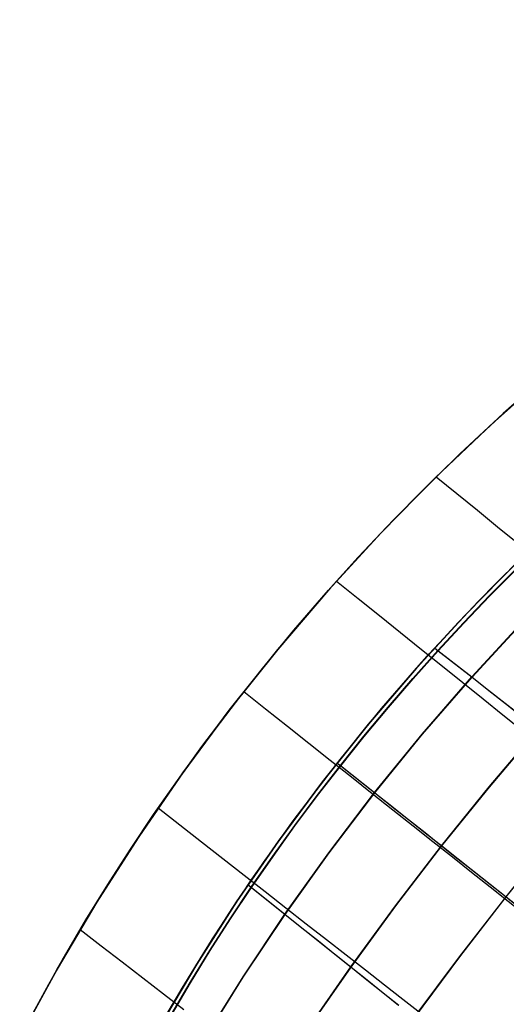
# Model space of a CAD drawing. Header units: millimetres. Extents: x -58 to 58, y -58 to 58.
# Tile 24 of 74: x -51 to -39, y 28 to 53. Entities that reach past the tile are written whole.
import ezdxf

# ---------------------------------------------------------------- set-up
doc = ezdxf.new("R2010")
doc.units = ezdxf.units.MM
doc.header["$MEASUREMENT"] = 0
doc.layers.add('Predefinito', color=5, linetype='Continuous')

msp = doc.modelspace()

# ---------------------------------------------------------------- linework, layer by layer
at = {"layer": 'Predefinito', "color": 9}
for points in [[(-13.954, 52.683), (-15.764, 52.17), (-17.556, 51.595), (-19.326, 50.958), (-21.073, 50.261), (-22.796, 49.504), (-24.491, 48.687), (-26.157, 47.813), (-27.791, 46.882), (-29.393, 45.894), (-30.96, 44.853), (-32.489, 43.757), (-33.98, 42.61), (-35.431, 41.412), (-36.839, 40.164), (-38.203, 38.868), (-39.522, 37.527), (-40.794, 36.14), (-42.017, 34.711), (-43.19, 33.24), (-44.312, 31.729), (-45.38, 30.181), (-46.395, 28.596), (-47.354, 26.978)], [(-47.354, 26.978), (-46.395, 28.596), (-45.38, 30.181), (-44.312, 31.729), (-43.19, 33.24), (-42.017, 34.711), (-40.794, 36.14), (-39.522, 37.527), (-38.203, 38.868), (-36.839, 40.164), (-35.431, 41.412), (-33.98, 42.61), (-32.489, 43.757), (-30.96, 44.853), (-29.393, 45.894), (-27.791, 46.882), (-26.157, 47.813), (-24.491, 48.687), (-22.796, 49.504), (-21.073, 50.261), (-19.326, 50.958), (-17.556, 51.595), (-15.764, 52.17), (-13.954, 52.683)], [(-37.381, 43.691), (-38.867, 42.375), (-40.306, 41.008), (-41.698, 39.592), (-43.039, 38.13), (-44.33, 36.621), (-45.567, 35.069), (-46.751, 33.476), (-47.878, 31.842), (-48.949, 30.171), (-49.961, 28.463), (-50.914, 26.722)], [(-50.914, 26.722), (-49.961, 28.463), (-48.949, 30.171), (-47.878, 31.842), (-46.751, 33.476), (-45.567, 35.069), (-44.33, 36.621), (-43.039, 38.13), (-41.698, 39.592), (-40.306, 41.008), (-38.867, 42.375), (-37.381, 43.691)]]:
    msp.add_lwpolyline(points, dxfattribs=at)
for points in [[(-37.736, 43.385, 350.029), (-38.583, 42.634, 350.019), (-39.685, 41.609, 350), (-40.817, 40.499, 350), (-41.555, 39.742, 350), (-42.278, 38.972, 350), (-42.987, 38.188, 350), (-43.682, 37.392, 350), (-44.493, 36.422, 350), (-45.283, 35.436, 350), (-46.051, 34.432, 350), (-46.797, 33.411, 350), (-47.52, 32.375, 350), (-48.22, 31.322, 350), (-48.897, 30.255, 350), (-49.55, 29.173, 350.001), (-50.179, 28.077, 350.001), (-50.784, 26.967, 350.001)], [(-50.774, 26.986, 29.976), (-49.833, 28.686, 30), (-49.225, 29.719, 30), (-48.666, 30.625, 30), (-48.09, 31.522, 30), (-47.498, 32.407, 30), (-46.889, 33.281, 30), (-46.265, 34.144, 30), (-45.505, 35.15, 30), (-44.724, 36.138, 30), (-43.922, 37.11, 30), (-43.098, 38.063, 30), (-42.254, 38.998, 30), (-41.389, 39.915, 30), (-40.505, 40.812, 30), (-39.601, 41.689, 29.999), (-38.678, 42.547, 29.999), (-37.737, 43.384, 29.999)], [(-40.288, 41.026, 30), (-39.763, 40.597, 30.314), (-39.241, 40.172, 30.644), (-38.723, 39.75, 30.99), (-38.21, 39.332, 31.352)], [(-40.288, 41.026, 350), (-39.763, 40.597, 349.686), (-39.241, 40.172, 349.356), (-38.723, 39.75, 349.01), (-38.21, 39.332, 348.648)], [(-47.286, 27.097, 28.141), (-46.768, 27.983, 28.116), (-46.176, 28.949, 28.093), (-45.491, 30.013, 28.072), (-44.693, 31.189, 28.055), (-43.77, 32.472, 28.043), (-42.743, 33.813, 28.039), (-41.683, 35.111, 28.044), (-40.665, 36.285, 28.057), (-39.728, 37.309, 28.075), (-38.874, 38.197, 28.097), (-38.093, 38.977, 28.121)], [(-47.174, 27.292, 351.864), (-46.943, 27.688, 351.876), (-45.993, 29.238, 351.913), (-44.992, 30.757, 351.94), (-43.938, 32.245, 351.956), (-42.834, 33.697, 351.961), (-41.675, 35.121, 351.956), (-40.468, 36.504, 351.94), (-39.216, 37.846, 351.913), (-37.922, 39.143, 351.874)], [(-47.05, 27.3, 28.188), (-46.563, 28.125, 28.163), (-46.06, 28.943, 28.143), (-45.542, 29.752, 28.125), (-45.009, 30.552, 28.111), (-44.461, 31.343, 28.101), (-43.899, 32.125, 28.093), (-43.324, 32.897, 28.089), (-42.735, 33.658, 28.087), (-42.133, 34.409, 28.089), (-41.518, 35.149, 28.094), (-40.89, 35.877, 28.101), (-40.249, 36.594, 28.112), (-39.596, 37.3, 28.127), (-38.93, 37.994, 28.144), (-38.253, 38.675, 28.166)], [(-47.043, 27.294, 351.807), (-46.555, 28.119, 351.832), (-46.052, 28.937, 351.852), (-45.534, 29.745, 351.87), (-45.001, 30.546, 351.884), (-44.453, 31.337, 351.894), (-43.892, 32.119, 351.902), (-43.316, 32.891, 351.906), (-42.727, 33.652, 351.908), (-42.125, 34.403, 351.906), (-41.51, 35.142, 351.902), (-40.882, 35.871, 351.894), (-40.241, 36.588, 351.883), (-39.588, 37.294, 351.868), (-38.923, 37.988, 351.851), (-38.246, 38.669, 351.829)], [(-42.832, 38.362, 30), (-42.284, 37.921, 30.302), (-41.739, 37.484, 30.621), (-41.198, 37.049, 30.956), (-40.662, 36.619, 31.307), (-40.133, 36.193, 31.676), (-39.61, 35.773, 32.061), (-39.094, 35.359, 32.463), (-38.587, 34.951, 32.882), (-38.089, 34.551, 33.319)], [(-42.832, 38.362, 350), (-42.284, 37.921, 349.698), (-41.739, 37.484, 349.379), (-41.198, 37.049, 349.044), (-40.662, 36.619, 348.693), (-40.133, 36.193, 348.324), (-39.61, 35.773, 347.939), (-39.094, 35.359, 347.537), (-38.587, 34.951, 347.118), (-38.089, 34.551, 346.681)], [(-46.23, 26.635, 28.763), (-45.217, 28.265, 28.707), (-44.15, 29.866, 28.669), (-43.031, 31.434, 28.646), (-41.862, 32.967, 28.638), (-40.646, 34.462, 28.646), (-39.385, 35.917, 28.67), (-38.079, 37.33, 28.71)], [(-46.223, 26.63, 351.232), (-45.21, 28.26, 351.287), (-44.143, 29.86, 351.326), (-43.024, 31.428, 351.349), (-41.855, 32.961, 351.357), (-40.639, 34.456, 351.349), (-39.377, 35.911, 351.325), (-38.071, 37.324, 351.285)], [(-40.33, 36.658, 351.937), (-40.241, 36.588, 351.883), (-39.377, 35.911, 351.325), (-38.949, 35.575, 351.031), (-38.524, 35.242, 350.726), (-38.103, 34.912, 350.411)], [(-40.33, 36.658, 28.063), (-40.249, 36.594, 28.112), (-39.385, 35.917, 28.67), (-38.957, 35.581, 28.964), (-38.531, 35.248, 29.269), (-38.11, 34.917, 29.584)], [(-45.199, 35.543, 30), (-44.641, 35.101, 30.298), (-44.086, 34.662, 30.613), (-43.536, 34.226, 30.944), (-42.992, 33.795, 31.292), (-42.453, 33.368, 31.658), (-41.921, 32.946, 32.04), (-41.397, 32.531, 32.439), (-40.881, 32.122, 32.856), (-40.374, 31.721, 33.29), (-39.878, 31.327, 33.742), (-39.392, 30.942, 34.211), (-38.918, 30.567, 34.698), (-38.456, 30.201, 35.203), (-38.008, 29.846, 35.726), (-37.574, 29.501, 36.267), (-37.154, 29.169, 36.826), (-36.75, 28.849, 37.403), (-36.362, 28.542, 37.997), (-35.99, 28.247, 38.608), (-35.633, 27.964, 39.235), (-35.293, 27.694, 39.877), (-34.968, 27.437, 40.532)], [(-45.199, 35.543, 350), (-44.641, 35.101, 349.702), (-44.086, 34.662, 349.387), (-43.536, 34.226, 349.056), (-42.992, 33.795, 348.708), (-42.453, 33.368, 348.342), (-41.921, 32.946, 347.96), (-41.397, 32.531, 347.561), (-40.881, 32.122, 347.144), (-40.374, 31.721, 346.71), (-39.878, 31.327, 346.258), (-39.392, 30.942, 345.789), (-38.918, 30.567, 345.302), (-38.456, 30.201, 344.797), (-38.008, 29.846, 344.274), (-37.574, 29.501, 343.733), (-37.154, 29.169, 343.174), (-36.75, 28.849, 342.597), (-36.362, 28.542, 342.003), (-35.99, 28.247, 341.392), (-35.633, 27.964, 340.765), (-35.293, 27.694, 340.123), (-34.968, 27.437, 339.468)], [(-43.568, 26.939, 29.96), (-42.469, 28.522, 29.908), (-41.331, 30.082, 29.877), (-40.153, 31.614, 29.867), (-38.94, 33.117, 29.878), (-37.692, 34.589, 29.909)], [(-43.561, 26.934, 350.035), (-42.463, 28.517, 350.087), (-41.324, 30.076, 350.118), (-40.147, 31.609, 350.128), (-38.933, 33.111, 350.117), (-37.685, 34.584, 350.085)], [(-42.815, 33.722, 351.961), (-42.727, 33.652, 351.908), (-41.855, 32.961, 351.357), (-41.423, 32.619, 351.065), (-40.994, 32.28, 350.763), (-40.568, 31.943, 350.451), (-40.147, 31.609, 350.128), (-39.729, 31.278, 349.794), (-39.316, 30.951, 349.448), (-38.907, 30.627, 349.092), (-38.504, 30.308, 348.725), (-38.106, 29.993, 348.345), (-37.714, 29.682, 347.955), (-37.328, 29.376, 347.553), (-36.949, 29.076, 347.139), (-36.576, 28.781, 346.713), (-36.211, 28.492, 346.275), (-35.853, 28.208, 345.824), (-35.504, 27.931, 345.362), (-35.163, 27.662, 344.888), (-34.833, 27.4, 344.403)], [(-42.815, 33.722, 28.039), (-42.735, 33.658, 28.087), (-41.862, 32.967, 28.638), (-41.43, 32.625, 28.93), (-41.001, 32.285, 29.231), (-40.575, 31.948, 29.544), (-40.153, 31.614, 29.867), (-39.736, 31.283, 30.201), (-39.322, 30.956, 30.546), (-38.914, 30.632, 30.902), (-38.51, 30.313, 31.27), (-38.112, 29.997, 31.649), (-37.72, 29.687, 32.039), (-37.334, 29.381, 32.442), (-36.954, 29.08, 32.856), (-36.581, 28.785, 33.282), (-36.216, 28.495, 33.72), (-35.858, 28.212, 34.17), (-35.508, 27.935, 34.632), (-35.167, 27.665, 35.106), (-34.837, 27.403, 35.591)], [(-47.382, 32.576, 30), (-46.828, 32.143, 30.302), (-46.277, 31.713, 30.621), (-45.731, 31.286, 30.956), (-45.189, 30.863, 31.307), (-44.654, 30.444, 31.676), (-44.126, 30.032, 32.061), (-43.605, 29.625, 32.463), (-43.092, 29.224, 32.883), (-42.589, 28.831, 33.319), (-42.095, 28.446, 33.773), (-41.612, 28.069, 34.244), (-41.141, 27.702, 34.733), (-40.682, 27.344, 35.239)], [(-47.382, 32.576, 350), (-46.828, 32.143, 349.698), (-46.277, 31.713, 349.379), (-45.731, 31.286, 349.044), (-45.189, 30.863, 348.693), (-44.654, 30.444, 348.324), (-44.126, 30.032, 347.939), (-43.605, 29.625, 347.537), (-43.092, 29.224, 347.117), (-42.589, 28.831, 346.681), (-42.095, 28.446, 346.227), (-41.612, 28.069, 345.756), (-41.141, 27.702, 345.267), (-40.682, 27.344, 344.761)], [(-40.853, 27.231, 31.319), (-39.695, 28.781, 31.282), (-38.51, 30.313, 31.27), (-37.299, 31.823, 31.283)], [(-40.847, 27.226, 348.675), (-39.689, 28.776, 348.712), (-38.504, 30.308, 348.725), (-37.293, 31.818, 348.711)], [(-45.088, 30.615, 351.938), (-45.001, 30.546, 351.884), (-44.143, 29.86, 351.326), (-43.718, 29.52, 351.032), (-43.296, 29.183, 350.728), (-42.877, 28.849, 350.413), (-42.463, 28.517, 350.087), (-42.052, 28.189, 349.751), (-41.645, 27.864, 349.403), (-41.244, 27.543, 349.045)], [(-45.088, 30.615, 28.062), (-45.009, 30.552, 28.111), (-44.15, 29.866, 28.669), (-43.725, 29.526, 28.963), (-43.303, 29.189, 29.267), (-42.884, 28.854, 29.582), (-42.469, 28.522, 29.908), (-42.058, 28.194, 30.244), (-41.652, 27.869, 30.591), (-41.25, 27.548, 30.95)], [(-49.37, 29.477, 30), (-48.832, 29.063, 30.314), (-48.298, 28.651, 30.644), (-47.769, 28.243, 30.99), (-47.244, 27.839, 31.352), (-46.725, 27.439, 31.73)], [(-49.37, 29.477, 350), (-48.832, 29.063, 349.686), (-48.298, 28.651, 349.356), (-47.769, 28.243, 349.01), (-47.244, 27.839, 348.648), (-46.725, 27.439, 348.27)]]:
    msp.add_polyline3d(points, dxfattribs=at)

doc.saveas('drawing.dxf')
